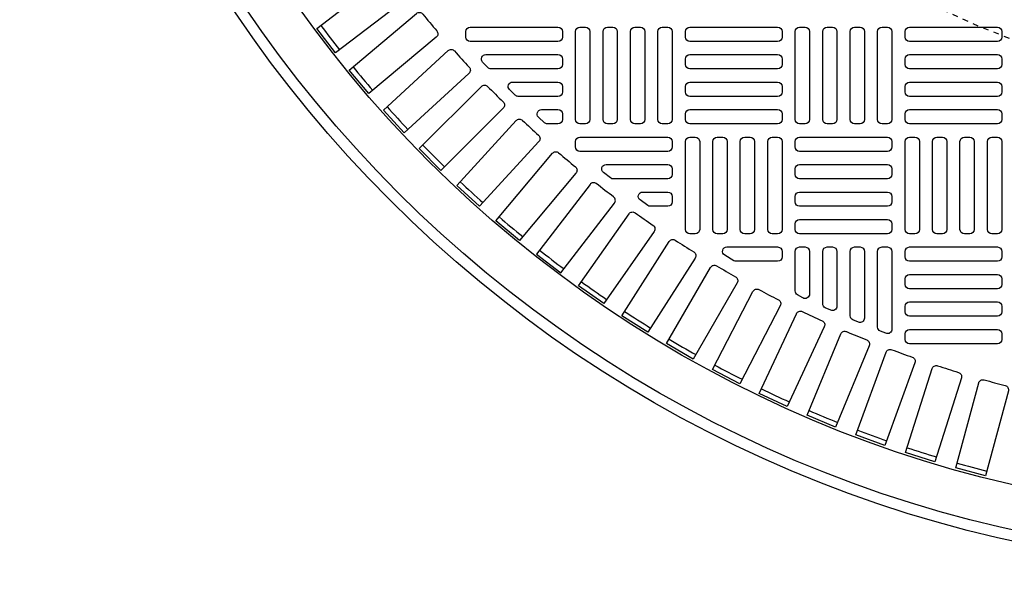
# Model space of a CAD drawing. Extents: x -285 to 5863, y 308 to 3178.
# Tile 13 of 256: x -119 to -102, y 1505 to 1515. Entities that reach past the tile are written whole.
import ezdxf

# ---------------------------------------------------------------- set-up
doc = ezdxf.new("R2010")
doc.units = 0
doc.header["$MEASUREMENT"] = 0
doc.linetypes.add('HIDDEN2', pattern=[0.28125, 0.1875, -0.09375])
doc.layers.get('DEFPOINTS').update_dxf_attribs({"linetype": 'CONTINUOUS'})
doc.layers.add('TANK-MANHOLE-COVER-40', color=2, linetype='CONTINUOUS')
doc.layers.add('TANK-MANHOLE-COVER-HATCH-40', color=252, linetype='CONTINUOUS')

msp = doc.modelspace()

# ---------------------------------------------------------------- linework, layer by layer
at = {"layer": 'DEFPOINTS', "color": 8, "linetype": 'HIDDEN2', "ltscale": 0.125}
msp.add_circle((-96.69184, 1528.05582), 14, dxfattribs=at)
msp.add_circle((-96.69184, 1528.05582), 14, dxfattribs=at)
at = {"layer": 'TANK-MANHOLE-COVER-40', "color": 4, "linetype": 'Continuous'}
msp.add_circle((-96.69107, 1528.05582), 22.63902, dxfattribs=at)
at = {"layer": 'TANK-MANHOLE-COVER-40', "color": 1, "linetype": 'Continuous'}
msp.add_circle((-96.69107, 1528.05582), 22.44094, dxfattribs=at)
at = {"layer": 'TANK-MANHOLE-COVER-40', "color": 2, "linetype": 'Continuous'}
msp.add_circle((-96.69107, 1528.05582), 21.65354, dxfattribs=at)
at = {"layer": 'TANK-MANHOLE-COVER-HATCH-40', "linetype": 'Continuous'}
for points in [[(-112.64588, 1516.0612, 0.00491946), (-112.40678, 1515.74958, -0.41709369), (-112.42084, 1515.63857), (-113.67098, 1514.6793), (-114.00652, 1515.11658), (-112.75588, 1516.07623, -0.41710279)], [(-111.33674, 1515.06369, -0.41421356), (-111.258, 1515.14243), (-109.6832, 1515.14243, -0.41421356), (-109.60446, 1515.06369), (-109.60446, 1514.96527, -0.41421356), (-109.6832, 1514.88653), (-111.258, 1514.88653, -0.41421356), (-111.33674, 1514.96527)], [(-111.27875, 1514.31488), (-112.44052, 1513.25031), (-112.8129, 1513.65668), (-111.65112, 1514.72126, -0.41709369), (-111.53935, 1514.71583, 0.00491171), (-111.27441, 1514.4267, -0.41709369)], [(-110.97731, 1514.65031), (-109.6832, 1514.65031), (-109.6832, 1514.65031, -0.41421356), (-109.60446, 1514.57157), (-109.60446, 1514.47314), (-109.60446, 1514.47314, -0.41421356), (-109.6832, 1514.3944), (-110.88447, 1514.3944, -0.20651443), (-110.94175, 1514.41911), (-111.03459, 1514.51754, -0.6576677)], [(-110.49615, 1514.15818), (-109.6832, 1514.15818), (-109.6832, 1514.15818, -0.41421356), (-109.60446, 1514.07944), (-109.60446, 1513.98101), (-109.60446, 1513.98101, -0.41421356), (-109.6832, 1513.90227), (-110.3966, 1513.90227, -0.19743793), (-110.45197, 1513.92502), (-110.55151, 1514.02345, -0.67023271)], [(-109.97939, 1513.66605), (-109.6832, 1513.66605), (-109.6832, 1513.66605, -0.41421356), (-109.60446, 1513.58731), (-109.60446, 1513.48889), (-109.60446, 1513.48889, -0.41421356), (-109.6832, 1513.41015), (-109.87236, 1513.41015, -0.1880618), (-109.92566, 1513.43093), (-110.03269, 1513.52936, -0.68341411)], [(-110.02563, 1513.09577), (-111.09021, 1511.93399), (-111.49658, 1512.30636), (-110.43201, 1513.46814, -0.41709369), (-110.32019, 1513.47248, 0.00491171), (-110.03106, 1513.20754, -0.41709369)], [(-107.63595, 1512.99676, -0.41421356), (-107.71469, 1512.91802), (-109.2895, 1512.91802, -0.41421356), (-109.36824, 1512.99676), (-109.36824, 1513.09519, -0.41421356), (-109.2895, 1513.17393), (-107.71469, 1513.17393, -0.41421356), (-107.63595, 1513.09519)], [(-105.43123, 1510.41903), (-105.43123, 1511.12668), (-105.43123, 1511.12668, -0.41421356), (-105.35249, 1511.20542), (-105.25406, 1511.20542), (-105.25406, 1511.20542, -0.41421356), (-105.17532, 1511.12668), (-105.17532, 1510.3622, -0.57735027), (-105.29343, 1510.29401), (-105.39186, 1510.35084, -0.26794919)], [(-104.9391, 1510.18955), (-104.9391, 1511.12668), (-104.9391, 1511.12668, -0.41421356), (-104.86036, 1511.20542), (-104.76194, 1511.20542), (-104.76194, 1511.20542, -0.41421356), (-104.6832, 1511.12668), (-104.6832, 1510.14509, -0.54471323), (-104.79435, 1510.07333), (-104.89278, 1510.1178, -0.2947387)], [(-104.44698, 1509.97263), (-104.44698, 1511.12668), (-104.44698, 1511.12668, -0.41421356), (-104.36824, 1511.20542), (-104.26981, 1511.20542), (-104.26981, 1511.20542, -0.41421356), (-104.19107, 1511.12668), (-104.19107, 1509.93135, -0.53592322), (-104.30026, 1509.85874), (-104.39869, 1509.90002, -0.30214843)], [(-103.95485, 1509.77152), (-103.95485, 1511.12668), (-103.95485, 1511.12668, -0.41421356), (-103.87611, 1511.20542), (-103.77769, 1511.20542), (-103.77769, 1511.20542, -0.41421356), (-103.69894, 1511.12668), (-103.69894, 1509.73332, -0.52729524), (-103.80617, 1509.65991), (-103.9046, 1509.69811, -0.30950451)]]:
    msp.add_lwpolyline(points, format="xyb", close=True, dxfattribs=at)
for points in [[(-112.1071, 1515.3762, 0.00491171), (-111.85503, 1515.07579, -0.41709369), (-111.86423, 1514.96427), (-113.07134, 1513.95138), (-113.42563, 1514.37361), (-112.21852, 1515.3865, -0.41709369), (-112.1071, 1515.3762)], [(-110.94333, 1514.08085, 0.00491171), (-110.66604, 1513.80355, -0.41709369), (-110.66549, 1513.69166), (-111.77973, 1512.57742), (-112.16947, 1512.96716), (-111.05523, 1514.0814, -0.41709369), (-110.94333, 1514.08085)], [(-109.6711, 1512.89186, 0.00491171), (-109.37069, 1512.63979, -0.41709369), (-109.36039, 1512.52836), (-110.37328, 1511.32125), (-110.79551, 1511.67555), (-109.78262, 1512.88266, -0.41709369), (-109.6711, 1512.89186)], [(-108.69535, 1512.4259, -0.16819223), (-108.74403, 1512.44275), (-108.86916, 1512.54117, -0.71204699), (-108.82047, 1512.6818), (-107.71469, 1512.6818), (-107.71469, 1512.6818, -0.41421356), (-107.63595, 1512.60306), (-107.63595, 1512.50464), (-107.63595, 1512.50464, -0.41421356), (-107.71469, 1512.4259), (-108.72261, 1512.4259)], [(-108.9973, 1512.34011, 0.41709369), (-109.10832, 1512.32605), (-110.06759, 1511.07591), (-109.63031, 1510.74037), (-108.67104, 1511.99051, 0.41709369), (-108.68619, 1512.10139, -0.00491171), (-108.9973, 1512.34011)], [(-108.02925, 1511.93377, -0.15754945), (-108.07533, 1511.94866), (-108.21173, 1512.04708, -0.72778796), (-108.16565, 1512.18968), (-107.71469, 1512.18968), (-107.71469, 1512.18968, -0.41421356), (-107.63595, 1512.11094), (-107.63595, 1512.01251), (-107.63595, 1512.01251, -0.41421356), (-107.71469, 1511.93377), (-108.05469, 1511.93377)], [(-108.30008, 1511.81828, 0.00491171), (-107.97885, 1511.59335, -0.41709369), (-107.95888, 1511.48325), (-108.8627, 1510.19245), (-109.3142, 1510.5086), (-108.41038, 1511.79939, -0.41709369), (-108.30008, 1511.81828)], [(-107.58076, 1511.32736, 0.00491171), (-107.25002, 1511.11665, -0.41709369), (-107.22527, 1511.00753), (-108.07193, 1509.67853), (-108.53679, 1509.97468), (-107.69013, 1511.30367, -0.41709369), (-107.58076, 1511.32736)], [(-106.48926, 1510.94952, -0.1342636), (-106.52932, 1510.96048), (-106.69583, 1511.0589, -0.76325856), (-106.65576, 1511.20542), (-105.74619, 1511.20542), (-105.74619, 1511.20542, -0.41421356), (-105.66745, 1511.12668), (-105.66745, 1511.02826), (-105.66745, 1511.02826, -0.41421356), (-105.74619, 1510.94952), (-106.51079, 1510.94952)], [(-106.84071, 1510.86828, 0.00491171), (-106.5011, 1510.6722, -0.41709369), (-106.4716, 1510.56426), (-107.25949, 1509.1996), (-107.73683, 1509.47519), (-106.94894, 1510.83985, -0.41709369), (-106.84071, 1510.86828)], [(-106.08134, 1510.44192, 0.00491171), (-105.7335, 1510.26084, -0.41709369), (-105.69932, 1510.15428), (-106.42693, 1508.75656), (-106.91584, 1509.01107), (-106.18823, 1510.40879, -0.41709369), (-106.08134, 1510.44192)], [(-105.3041, 1510.04908, 0.00491171), (-104.94868, 1509.88335, -0.41709369), (-104.9099, 1509.77839), (-105.57585, 1508.35025), (-106.07539, 1508.58319), (-105.40944, 1510.01133, -0.41709369), (-105.3041, 1510.04908)], [(-104.51046, 1509.69053, 0.00491171), (-104.14815, 1509.54045, -0.41709369), (-104.10482, 1509.43728), (-104.70784, 1507.98146), (-105.21707, 1508.19239), (-104.61405, 1509.64821, -0.41709369), (-104.51046, 1509.69053)], [(-103.70193, 1509.36693, 0.00491171), (-103.33343, 1509.2328, -0.41709369), (-103.28564, 1509.13162), (-103.82458, 1507.65088), (-104.34252, 1507.8394), (-103.80358, 1509.32014, -0.41709369), (-103.70193, 1509.36693)], [(-102.88006, 1509.07891, 0.00491171), (-102.50606, 1508.96098, -0.41709369), (-102.4539, 1508.86198), (-102.92774, 1507.35914), (-103.45341, 1507.52489), (-102.97957, 1509.02772, -0.41709369), (-102.88006, 1509.07891)], [(-102.04641, 1508.82701, 0.00491171), (-101.66762, 1508.72551, -0.41709369), (-101.61119, 1508.62888), (-102.01903, 1507.1068), (-102.55143, 1507.24946), (-102.14359, 1508.77153, -0.41709369), (-102.04641, 1508.82701)]]:
    msp.add_lwpolyline(points, format="xyb", dxfattribs=at)
at = {"layer": 'TANK-MANHOLE-COVER-HATCH-40', "linetype": 'Continuous', "flags": 128}
for points in [[(-109.19107, 1515.14243, -0.41421356), (-109.11233, 1515.06369), (-109.11233, 1513.48889, -0.41421356), (-109.19107, 1513.41015), (-109.2895, 1513.41015, -0.41421356), (-109.36824, 1513.48889), (-109.36824, 1515.06369, -0.41421356), (-109.2895, 1515.14243)], [(-108.69894, 1515.14243, -0.41421356), (-108.6202, 1515.06369), (-108.6202, 1513.48889, -0.41421356), (-108.69894, 1513.41015), (-108.79737, 1513.41015, -0.41421356), (-108.87611, 1513.48889), (-108.87611, 1515.06369, -0.41421356), (-108.79737, 1515.14243)], [(-108.20682, 1515.14243, -0.41421356), (-108.12808, 1515.06369), (-108.12808, 1513.48889, -0.41421356), (-108.20682, 1513.41015), (-108.30524, 1513.41015, -0.41421356), (-108.38398, 1513.48889), (-108.38398, 1515.06369, -0.41421356), (-108.30524, 1515.14243)], [(-107.71469, 1515.14243, -0.41421356), (-107.63595, 1515.06369), (-107.63595, 1513.48889, -0.41421356), (-107.71469, 1513.41015), (-107.81312, 1513.41015, -0.41421356), (-107.89186, 1513.48889), (-107.89186, 1515.06369, -0.41421356), (-107.81312, 1515.14243)], [(-107.39973, 1515.06369, -0.41421356), (-107.32099, 1515.14243), (-105.74619, 1515.14243, -0.41421356), (-105.66745, 1515.06369), (-105.66745, 1514.96527, -0.41421356), (-105.74619, 1514.88653), (-107.32099, 1514.88653, -0.41421356), (-107.39973, 1514.96527)], [(-105.25406, 1515.14243, -0.41421356), (-105.17532, 1515.06369), (-105.17532, 1513.48889, -0.41421356), (-105.25406, 1513.41015), (-105.35249, 1513.41015, -0.41421356), (-105.43123, 1513.48889), (-105.43123, 1515.06369, -0.41421356), (-105.35249, 1515.14243)], [(-104.76194, 1515.14243, -0.41421356), (-104.6832, 1515.06369), (-104.6832, 1513.48889, -0.41421356), (-104.76194, 1513.41015), (-104.86036, 1513.41015, -0.41421356), (-104.9391, 1513.48889), (-104.9391, 1515.06369, -0.41421356), (-104.86036, 1515.14243)], [(-104.26981, 1515.14243, -0.41421356), (-104.19107, 1515.06369), (-104.19107, 1513.48889, -0.41421356), (-104.26981, 1513.41015), (-104.36824, 1513.41015, -0.41421356), (-104.44698, 1513.48889), (-104.44698, 1515.06369, -0.41421356), (-104.36824, 1515.14243)], [(-103.77769, 1515.14243, -0.41421356), (-103.69894, 1515.06369), (-103.69894, 1513.48889, -0.41421356), (-103.77769, 1513.41015), (-103.87611, 1513.41015, -0.41421356), (-103.95485, 1513.48889), (-103.95485, 1515.06369, -0.41421356), (-103.87611, 1515.14243)], [(-103.46272, 1515.06369, -0.41421356), (-103.38398, 1515.14243), (-101.80918, 1515.14243, -0.41421356), (-101.73044, 1515.06369), (-101.73044, 1514.96527, -0.41421356), (-101.80918, 1514.88653), (-103.38398, 1514.88653, -0.41421356), (-103.46272, 1514.96527)], [(-107.39973, 1514.57157, -0.41421356), (-107.32099, 1514.65031), (-105.74619, 1514.65031, -0.41421356), (-105.66745, 1514.57157), (-105.66745, 1514.47314, -0.41421356), (-105.74619, 1514.3944), (-107.32099, 1514.3944, -0.41421356), (-107.39973, 1514.47314)], [(-103.46272, 1514.57157, -0.41421356), (-103.38398, 1514.65031), (-101.80918, 1514.65031, -0.41421356), (-101.73044, 1514.57157), (-101.73044, 1514.47314, -0.41421356), (-101.80918, 1514.3944), (-103.38398, 1514.3944, -0.41421356), (-103.46272, 1514.47314)], [(-107.39973, 1514.07944, -0.41421356), (-107.32099, 1514.15818), (-105.74619, 1514.15818, -0.41421356), (-105.66745, 1514.07944), (-105.66745, 1513.98101, -0.41421356), (-105.74619, 1513.90227), (-107.32099, 1513.90227, -0.41421356), (-107.39973, 1513.98101)], [(-103.46272, 1514.07944, -0.41421356), (-103.38398, 1514.15818), (-101.80918, 1514.15818, -0.41421356), (-101.73044, 1514.07944), (-101.73044, 1513.98101, -0.41421356), (-101.80918, 1513.90227), (-103.38398, 1513.90227, -0.41421356), (-103.46272, 1513.98101)], [(-107.39973, 1513.58731, -0.41421356), (-107.32099, 1513.66605), (-105.74619, 1513.66605, -0.41421356), (-105.66745, 1513.58731), (-105.66745, 1513.48889, -0.41421356), (-105.74619, 1513.41015), (-107.32099, 1513.41015, -0.41421356), (-107.39973, 1513.48889)], [(-103.46272, 1513.58731, -0.41421356), (-103.38398, 1513.66605), (-101.80918, 1513.66605, -0.41421356), (-101.73044, 1513.58731), (-101.73044, 1513.48889, -0.41421356), (-101.80918, 1513.41015), (-103.38398, 1513.41015, -0.41421356), (-103.46272, 1513.48889)], [(-107.22257, 1513.17393, -0.41421356), (-107.14383, 1513.09519), (-107.14383, 1511.52038, -0.41421356), (-107.22257, 1511.44164), (-107.32099, 1511.44164, -0.41421356), (-107.39973, 1511.52038), (-107.39973, 1513.09519, -0.41421356), (-107.32099, 1513.17393)], [(-106.73044, 1513.17393, -0.41421356), (-106.6517, 1513.09519), (-106.6517, 1511.52038, -0.41421356), (-106.73044, 1511.44164), (-106.82887, 1511.44164, -0.41421356), (-106.90761, 1511.52038), (-106.90761, 1513.09519, -0.41421356), (-106.82887, 1513.17393)], [(-106.23832, 1513.17393, -0.41421356), (-106.15957, 1513.09519), (-106.15957, 1511.52038, -0.41421356), (-106.23832, 1511.44164), (-106.33674, 1511.44164, -0.41421356), (-106.41548, 1511.52038), (-106.41548, 1513.09519, -0.41421356), (-106.33674, 1513.17393)], [(-105.74619, 1513.17393, -0.41421356), (-105.66745, 1513.09519), (-105.66745, 1511.52038, -0.41421356), (-105.74619, 1511.44164), (-105.84461, 1511.44164, -0.41421356), (-105.92335, 1511.52038), (-105.92335, 1513.09519, -0.41421356), (-105.84461, 1513.17393)], [(-103.69894, 1512.99676, -0.41421356), (-103.77769, 1512.91802), (-105.35249, 1512.91802, -0.41421356), (-105.43123, 1512.99676), (-105.43123, 1513.09519, -0.41421356), (-105.35249, 1513.17393), (-103.77769, 1513.17393, -0.41421356), (-103.69894, 1513.09519)], [(-103.28556, 1513.17393, -0.41421356), (-103.20682, 1513.09519), (-103.20682, 1511.52038, -0.41421356), (-103.28556, 1511.44164), (-103.38398, 1511.44164, -0.41421356), (-103.46272, 1511.52038), (-103.46272, 1513.09519, -0.41421356), (-103.38398, 1513.17393)], [(-102.79343, 1513.17393, -0.41421356), (-102.71469, 1513.09519), (-102.71469, 1511.52038, -0.41421356), (-102.79343, 1511.44164), (-102.89186, 1511.44164, -0.41421356), (-102.9706, 1511.52038), (-102.9706, 1513.09519, -0.41421356), (-102.89186, 1513.17393)], [(-102.30131, 1513.17393, -0.41421356), (-102.22257, 1513.09519), (-102.22257, 1511.52038, -0.41421356), (-102.30131, 1511.44164), (-102.39973, 1511.44164, -0.41421356), (-102.47847, 1511.52038), (-102.47847, 1513.09519, -0.41421356), (-102.39973, 1513.17393)], [(-101.80918, 1513.17393, -0.41421356), (-101.73044, 1513.09519), (-101.73044, 1511.52038, -0.41421356), (-101.80918, 1511.44164), (-101.90761, 1511.44164, -0.41421356), (-101.98635, 1511.52038), (-101.98635, 1513.09519, -0.41421356), (-101.90761, 1513.17393)], [(-103.69894, 1512.50464, -0.41421356), (-103.77769, 1512.4259), (-105.35249, 1512.4259, -0.41421356), (-105.43123, 1512.50464), (-105.43123, 1512.60306, -0.41421356), (-105.35249, 1512.6818), (-103.77769, 1512.6818, -0.41421356), (-103.69894, 1512.60306)], [(-103.69894, 1512.01251, -0.41421356), (-103.77769, 1511.93377), (-105.35249, 1511.93377, -0.41421356), (-105.43123, 1512.01251), (-105.43123, 1512.11094, -0.41421356), (-105.35249, 1512.18968), (-103.77769, 1512.18968, -0.41421356), (-103.69894, 1512.11094)], [(-103.69894, 1511.52038, -0.41421356), (-103.77769, 1511.44164), (-105.35249, 1511.44164, -0.41421356), (-105.43123, 1511.52038), (-105.43123, 1511.61881, -0.41421356), (-105.35249, 1511.69755), (-103.77769, 1511.69755, -0.41421356), (-103.69894, 1511.61881)], [(-103.46272, 1511.12668, -0.41421356), (-103.38398, 1511.20542), (-101.80918, 1511.20542, -0.41421356), (-101.73044, 1511.12668), (-101.73044, 1511.02826, -0.41421356), (-101.80918, 1510.94952), (-103.38398, 1510.94952, -0.41421356), (-103.46272, 1511.02826)], [(-103.46272, 1510.63456, -0.41421356), (-103.38398, 1510.7133), (-101.80918, 1510.7133, -0.41421356), (-101.73044, 1510.63456), (-101.73044, 1510.53613, -0.41421356), (-101.80918, 1510.45739), (-103.38398, 1510.45739, -0.41421356), (-103.46272, 1510.53613)], [(-103.46272, 1510.14243, -0.41421356), (-103.38398, 1510.22117), (-101.80918, 1510.22117, -0.41421356), (-101.73044, 1510.14243), (-101.73044, 1510.04401, -0.41421356), (-101.80918, 1509.96527), (-103.38398, 1509.96527, -0.41421356), (-103.46272, 1510.04401)], [(-103.46272, 1509.65031, -0.41421356), (-103.38398, 1509.72905), (-101.80918, 1509.72905, -0.41421356), (-101.73044, 1509.65031), (-101.73044, 1509.55188, -0.41421356), (-101.80918, 1509.47314), (-103.38398, 1509.47314, -0.41421356), (-103.46272, 1509.55188)]]:
    msp.add_lwpolyline(points, format="xyb", close=True, dxfattribs=at)
at = {"layer": 'TANK-MANHOLE-COVER-HATCH-40', "linetype": 'Continuous'}
for start, end in [(216.766426, 218.233574), (219.266426, 220.733574), (221.766426, 223.233574), (224.266426, 225.733574), (226.766426, 228.233574), (229.266426, 230.733574), (231.766426, 233.233574), (234.266426, 235.733574), (236.766426, 238.233574), (239.266426, 240.733574), (241.766426, 243.233574), (244.266426, 245.733574), (246.766426, 248.233574), (249.266426, 250.733574), (251.766426, 253.233574), (254.266426, 255.733574)]:
    msp.add_arc((-96.69107, 1528.05582), 21.52559, start, end, dxfattribs=at)

doc.saveas('drawing.dxf')
